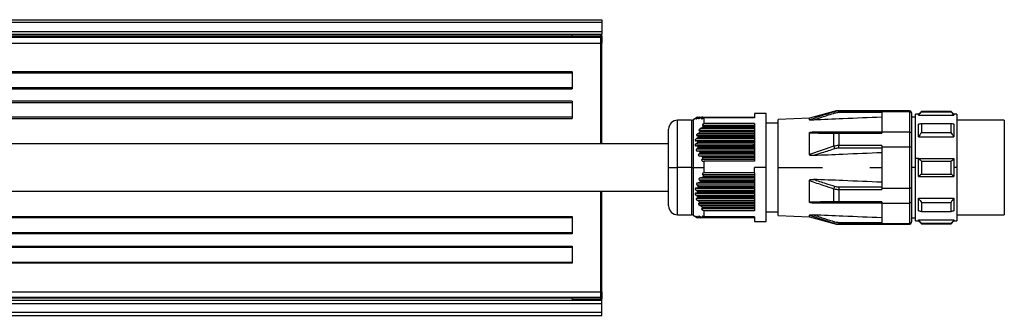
# Model space of a CAD drawing. Header units: millimetres. Extents: x -417 to 2302, y 446 to 879.
# Tile 17 of 31: x 747 to 913, y 446 to 496. Entities that reach past the tile are written whole.
import ezdxf

# ---------------------------------------------------------------- set-up
doc = ezdxf.new("R2010")
doc.units = ezdxf.units.MM

# ---------------------------------------------------------------- blocks, each defined once
blk = doc.blocks.new('Drawing View3')
at = {"color": 7, "linetype": 'Continuous', "lineweight": 25}
for p, q in [((-89, 29), (911, 29)), ((911, 28.5), (-89, 28.5)), ((911, 29), (911, 28.5)), ((911, 28.5), (911, 27)), ((-89, 27), (911, 27)), ((911, 27), (911, 26.5)), ((911, 26.5), (-89, 26.5)), ((910.8, 26), (-88.8, 26)), ((-88.8, 25), (910.8, 25)), ((-84, 26.45), (906, 26.45)), ((906, 26.1), (-84, 26.1)), ((906, 26.5), (906, 26.45)), ((906, 26.2), (906, 26.45)), ((910.8, 26.2), (906, 26.2)), ((906, 26), (906, 26.2)), ((910.8, 26.5), (910.8, 26.2)), ((910.8, 26.2), (910.8, 26)), ((911, 26.2), (910.8, 26.2)), ((910.8, 26), (910.8, 25)), ((910.8, 25), (911, 25)), ((910.8, 25), (910.8, 8)), ((911, 26.2), (911, 26.5)), ((911, 26.2), (911, 25.8)), ((911, 25.8), (911, 25)), ((911, 8), (911, 25)), ((906, 20.2), (-84, 20.2)), ((-84, 20), (906, 20)), ((906, 20.2), (906, 17.3)), ((906, 17.5), (-84, 17.5)), ((-84, 17.3), (906, 17.3)), ((906, 15.2), (473.5, 15.2)), ((473.5, 15), (906, 15)), ((906, 15.2), (906, 12.3)), ((950.2, 13.49), (946.1, 12.32)), ((950.2, 13.4), (950.2, 13.49)), ((963, 13.6), (951.02, 13.6)), ((951.02, 13.6), (951.02, 13.52)), ((951.02, 13.28), (951.02, 13.52)), ((958.3, 13.52), (951.02, 13.52)), ((958.3, 13.49), (958.3, 13.52)), ((958.3, 13.49), (963, 13.49)), ((958.3, 13.49), (958.3, 10.01)), ((963, 13.49), (963, 13.6)), ((963, 13.49), (963, 10.01)), ((965, 13.5), (964.5, 13)), ((970, 13.5), (965, 13.5)), ((965, 13.44), (970, 13.44)), ((970.5, 13), (970, 13.5)), ((970, 13.44), (970, 13.5)), ((906, 12.5), (473.5, 12.5)), ((473.5, 12.3), (906, 12.3)), ((926.17, 12), (923.8, 12)), ((923.8, 4), (923.8, 12)), ((926.17, 12), (926.17, 4)), ((927.16, 12.5), (926.42, 12.07)), ((926.42, 12.07), (926.42, 4)), ((926.96, 12.37), (926.99, 12.37)), ((927.1, 12.37), (927.22, 12.37)), ((927.17, 12.5), (927.23, 12.5)), ((927.26, 12.5), (927.5, 12.5)), ((927.44, 12.37), (927.65, 12.37)), ((927.56, 12.5), (927.96, 12.5)), ((927.97, 12.37), (928.25, 12.37)), ((928.04, 12.5), (936.8, 12.5)), ((928.3, 11.44), (928.3, 12.4)), ((936.8, 12.4), (928.3, 12.4)), ((938.8, 13.15), (936.8, 13.15)), ((936.8, 13.15), (936.8, 12.4)), ((938.8, 4), (938.8, 13.15)), ((946.1, 12.32), (940.8, 12.14)), ((940.8, 4), (940.8, 12.14)), ((946.1, 12.05), (946.1, 12.32)), ((958.3, 13.28), (951.02, 13.28)), ((963.3, 13.2), (963.3, 13.3)), ((963.3, 13.2), (963.3, 9.78)), ((964, 12.5), (963.3, 12.5)), ((964.5, 13), (964, 13)), ((964, 5.5), (964, 13)), ((964.5, 12.87), (970.5, 12.87)), ((971, 13), (970.5, 13)), ((971, 13), (971, 4)), ((979, 12), (971, 12)), ((979, 12), (979, -4)), ((922.3, 4), (922.3, 10.5)), ((936.8, 10.25), (927.53, 10.25)), ((927.59, 10.01), (936.8, 10.01)), ((936.8, 10.13), (927.64, 10.13)), ((927.75, 10.63), (936.8, 10.63)), ((928.08, 10.88), (936.8, 10.88)), ((936.8, 11.12), (928.1, 11.12)), ((936.8, 10.99), (928.16, 10.99)), ((936.8, 11.44), (928.3, 11.44)), ((936.8, 11.44), (936.8, 5.06)), ((940.8, 11.5), (938.8, 11.5)), ((951.02, 10.01), (951.02, 9.82)), ((951.02, 10.01), (958.3, 10.01)), ((958.3, 10.01), (958.3, 9.82)), ((958.3, 10.01), (963, 10.01)), ((963, 10.01), (963, 7.47)), ((965, 11.45), (970, 11.45)), ((936.8, 8.52), (926.97, 8.52)), ((927.02, 8.89), (936.8, 8.89)), ((936.8, 9.39), (927.15, 9.39)), ((936.8, 8.39), (927.17, 8.39)), ((927.28, 9.14), (936.8, 9.14)), ((927.29, 9.76), (936.8, 9.76)), ((936.8, 9.26), (927.31, 9.26)), ((946.1, 6.2), (946.1, 9.85)), ((950.2, 7.59), (950.2, 9.81)), ((951.02, 9.82), (958.3, 9.82)), ((951.02, 9.82), (951.02, 7.7)), ((963.3, 9.78), (963.3, 7.42)), ((964.5, 9.21), (970.5, 9.21)), ((965, 9.9), (970, 9.9)), ((926.96, 8.03), (936.8, 8.03)), ((936.8, 7.65), (926.99, 7.65)), ((927.1, 7.16), (936.8, 7.16)), ((927.17, 8.28), (936.8, 8.28)), ((936.8, 6.79), (927.22, 6.79)), ((936.8, 7.53), (927.24, 7.53)), ((927.26, 7.41), (936.8, 7.41)), ((936.8, 6.66), (927.51, 6.66)), ((936.8, 7.89), (936.66, 7.89)), ((936.66, 7.7), (936.66, 7.89)), ((936.66, 7.7), (936.8, 7.7)), ((950.2, 7.59), (946.1, 6.2)), ((958.3, 7.7), (951.02, 7.7)), ((951.02, 7.26), (951.02, 7.7)), ((958.3, 7.26), (951.02, 7.26)), ((958.3, 7.7), (958.3, 7.47)), ((958.3, 7.47), (958.3, 0.53)), ((958.3, 7.47), (963, 7.47)), ((963, 7.47), (963, 0.53)), ((963.3, 7.42), (963.3, 0.58)), ((927.44, 6.3), (936.8, 6.3)), ((927.56, 6.55), (936.8, 6.55)), ((936.8, 5.92), (927.65, 5.92)), ((936.8, 5.8), (927.97, 5.8)), ((927.97, 5.43), (936.8, 5.43)), ((928.04, 5.68), (936.8, 5.68)), ((928.26, 5.06), (928.3, 5.06)), ((928.3, 4), (928.3, 5.06)), ((936.8, 5.06), (928.3, 5.06)), ((964, -5), (964, 5.5)), ((964.5, 5.5), (964, 5.5)), ((964.5, 5.5), (970.5, 5.5)), ((965, 5.1), (970, 5.1)), ((922.3, -2.5), (922.3, 4)), ((922.3, 4), (923.8, 4)), ((926.17, 4), (923.8, 4)), ((923.8, -4), (923.8, 4)), ((926.17, 4), (926.42, 4)), ((926.17, 4), (926.17, -4)), ((926.42, 4), (928.3, 4)), ((926.42, 4), (926.42, -4.07)), ((928.3, 3.11), (928.3, 4)), ((938.8, 4), (936.8, 4)), ((936.8, 3.11), (936.8, 4)), ((938.8, -5.15), (938.8, 4)), ((940.8, -4.14), (940.8, 4)), ((940.8, 4), (948.3, 4)), ((956.3, 4), (958.3, 4)), ((964, 4), (963.3, 4)), ((971, 4), (970.5, 4)), ((971, 4), (971, -5)), ((936.8, 1.88), (927.53, 1.88)), ((927.75, 2.25), (936.8, 2.25)), ((928.08, 2.38), (936.8, 2.38)), ((936.8, 2.74), (928.1, 2.74)), ((936.8, 2.49), (928.16, 2.49)), ((936.8, 3.11), (928.3, 3.11)), ((936.8, 3.11), (936.8, -3.34)), ((946.1, -1.85), (946.1, 1.8)), ((964.5, 2.5), (970.5, 2.5)), ((965, 2.9), (970, 2.9)), ((936.8, 0.14), (926.97, 0.14)), ((927.02, 0.52), (936.8, 0.52)), ((936.8, 1.01), (927.15, 1.01)), ((927.28, 0.64), (936.8, 0.64)), ((927.29, 1.39), (936.8, 1.39)), ((936.8, 0.76), (927.31, 0.76)), ((927.59, 1.51), (936.8, 1.51)), ((936.8, 1.63), (927.64, 1.63)), ((950.2, -1.81), (950.2, 0.41)), ((951.02, 0.74), (951.02, 0.3)), ((951.02, 0.74), (958.3, 0.74)), ((951.02, 0.3), (958.3, 0.3)), ((951.02, 0.3), (951.02, -1.82)), ((958.3, 0.53), (963, 0.53)), ((958.3, 0.53), (958.3, 0.3)), ((963, 0.53), (963, -2.01)), ((963.3, 0.58), (963.3, -1.78)), ((910.8, 0), (910.8, -17)), ((911, -17), (911, 0)), ((926.96, -0.35), (936.8, -0.35)), ((936.8, -0.72), (926.99, -0.72)), ((927.1, -1.21), (936.8, -1.21)), ((936.8, -0.11), (927.17, -0.11)), ((927.17, -0.22), (936.8, -0.22)), ((936.8, -1.59), (927.22, -1.59)), ((936.8, -0.97), (927.24, -0.97)), ((927.26, -1.09), (936.8, -1.09)), ((964.5, -1.21), (970.5, -1.21)), ((927.44, -2.08), (936.8, -2.08)), ((936.8, -1.84), (927.51, -1.84)), ((927.56, -1.95), (936.8, -1.95)), ((936.8, -2.45), (927.65, -2.45)), ((936.8, -2.7), (927.97, -2.7)), ((927.97, -2.94), (936.8, -2.94)), ((928.04, -2.82), (936.8, -2.82)), ((958.3, -1.82), (951.02, -1.82)), ((951.02, -2.01), (951.02, -1.82)), ((958.3, -2.01), (951.02, -2.01)), ((958.3, -1.82), (958.3, -2.01)), ((958.3, -2.01), (963, -2.01)), ((958.3, -2.01), (958.3, -5.49)), ((963, -2.01), (963, -5.49)), ((963.3, -1.78), (963.3, -5.2)), ((965, -1.9), (970, -1.9)), ((473.5, -4.3), (906, -4.3)), ((906, -4.5), (473.5, -4.5)), ((906, -4.3), (906, -7.2)), ((923.8, -4), (926.17, -4)), ((926.42, -4.07), (927.16, -4.5)), ((927.02, -4.38), (926.97, -4.38)), ((927.29, -4.38), (927.15, -4.38)), ((927.17, -4.5), (927.16, -4.5)), ((927.27, -4.5), (927.17, -4.5)), ((927.58, -4.5), (927.31, -4.5)), ((927.75, -4.38), (927.53, -4.38)), ((928.08, -4.5), (927.64, -4.5)), ((936.8, -4.38), (928.1, -4.38)), ((936.8, -4.5), (928.16, -4.5)), ((928.3, -4.33), (928.3, -3.34)), ((936.8, -3.34), (928.3, -3.34)), ((936.8, -4.33), (928.3, -4.33)), ((936.8, -4.33), (936.8, -5.15)), ((938.8, -3.5), (940.8, -3.5)), ((940.8, -4.14), (946.1, -4.32)), ((946.1, -4.32), (946.1, -4.05)), ((946.1, -4.05), (950.2, -5.4)), ((946.1, -4.32), (950.2, -5.49)), ((963.3, -4.5), (964, -4.5)), ((964.5, -4.87), (970.5, -4.87)), ((965, -3.45), (970, -3.45)), ((971, -4), (979, -4)), ((936.8, -5.15), (938.8, -5.15)), ((950.2, -5.49), (950.2, -5.4)), ((951.02, -5.28), (958.3, -5.28)), ((951.02, -5.28), (951.02, -5.52)), ((951.02, -5.52), (958.3, -5.52)), ((951.02, -5.52), (951.02, -5.6)), ((951.02, -5.6), (963, -5.6)), ((958.3, -5.49), (963, -5.49)), ((958.3, -5.52), (958.3, -5.49)), ((963, -5.6), (963, -5.49)), ((963.3, -5.3), (963.3, -5.2)), ((964, -5), (964.5, -5)), ((964.5, -5), (965, -5.5)), ((965, -5.44), (970, -5.44)), ((965, -5.44), (965, -5.5)), ((965, -5.5), (970, -5.5)), ((970, -5.5), (970.5, -5)), ((970.5, -5), (971, -5)), ((473.5, -7), (906, -7)), ((906, -7.2), (473.5, -7.2)), ((-84, -9.3), (906, -9.3)), ((906, -9.5), (-84, -9.5)), ((906, -9.3), (906, -12.2)), ((-84, -12), (906, -12)), ((906, -12.2), (-84, -12.2)), ((-88.8, -17), (910.8, -17)), ((910.8, -18), (-88.8, -18)), ((906, -18.1), (-84, -18.1)), ((906, -18.2), (906, -18)), ((906, -18.2), (910.8, -18.2)), ((906, -18.2), (906, -18.45)), ((910.8, -17), (910.8, -18)), ((911, -17), (910.8, -17)), ((910.8, -18), (910.8, -18.2)), ((910.8, -18.2), (911, -18.2)), ((910.8, -18.2), (910.8, -18.5)), ((911, -17), (911, -17.8)), ((911, -17.8), (911, -18.2)), ((911, -18.5), (911, -18.2)), ((911, -18.5), (-89, -18.5)), ((-89, -19), (911, -19)), ((-84, -18.45), (906, -18.45)), ((906, -18.45), (906, -18.5)), ((911, -19), (911, -18.5)), ((911, -20.5), (911, -19)), ((911, -20.5), (-89, -20.5)), ((-89, -21), (911, -21)), ((911, -21), (911, -20.5))]:
    blk.add_line(p, q, dxfattribs=at)
at = {"color": 7, "linetype": 'Continuous', "lineweight": 25, "flags": 128}
for points in [[(965, 13.5), (965, 13.5), (965, 13.48), (965, 13.46), (965, 13.44)], [(964.5, 12.87), (964.5, 12.93), (964.5, 12.97), (964.5, 12.99), (964.5, 13)], [(970.5, 13), (970.5, 12.99), (970.5, 12.97), (970.5, 12.93), (970.5, 12.87)], [(950.34, 10.01), (950.32, 10.01), (950.3, 10), (950.28, 9.98), (950.26, 9.96), (950.24, 9.93), (950.23, 9.9), (950.21, 9.85), (950.2, 9.81)], [(964.5, 9.21), (964.5, 9.52), (964.5, 9.81), (964.5, 10.09), (964.5, 10.36), (964.5, 10.62), (964.5, 10.87), (964.5, 11.11), (964.5, 11.34)], [(965, 11.45), (965, 11.28), (965, 11.1), (965, 10.91), (965, 10.72), (965, 10.52), (965, 10.32), (965, 10.11), (965, 9.9)], [(970, 9.9), (970, 10.11), (970, 10.32), (970, 10.52), (970, 10.72), (970, 10.91), (970, 11.1), (970, 11.28), (970, 11.45)], [(970.5, 11.34), (970.5, 11.11), (970.5, 10.87), (970.5, 10.62), (970.5, 10.36), (970.5, 10.09), (970.5, 9.81), (970.5, 9.52), (970.5, 9.21)], [(964.5, 2.5), (964.5, 2.87), (964.5, 3.25), (964.5, 3.62), (964.5, 4), (964.5, 4.38), (964.5, 4.75), (964.5, 5.13), (964.5, 5.5)], [(965, 5.1), (965, 4.83), (965, 4.55), (965, 4.28), (965, 4), (965, 3.72), (965, 3.45), (965, 3.17), (965, 2.9)], [(970, 2.9), (970, 3.17), (970, 3.45), (970, 3.72), (970, 4), (970, 4.28), (970, 4.55), (970, 4.83), (970, 5.1)], [(970.5, 5.5), (970.5, 5.31), (970.5, 5.13), (970.5, 4.94), (970.5, 4.75), (970.5, 4.56), (970.5, 4.38), (970.5, 4.19), (970.5, 4)], [(970.5, 4), (970.5, 3.81), (970.5, 3.62), (970.5, 3.44), (970.5, 3.25), (970.5, 3.06), (970.5, 2.87), (970.5, 2.69), (970.5, 2.5)], [(964.5, -3.34), (964.5, -3.11), (964.5, -2.87), (964.5, -2.62), (964.5, -2.36), (964.5, -2.09), (964.5, -1.81), (964.5, -1.52), (964.5, -1.21)], [(970.5, -1.21), (970.5, -1.52), (970.5, -1.81), (970.5, -2.09), (970.5, -2.36), (970.5, -2.62), (970.5, -2.87), (970.5, -3.11), (970.5, -3.34)], [(950.34, -2.01), (950.32, -2.01), (950.3, -2), (950.28, -1.98), (950.26, -1.96), (950.24, -1.93), (950.23, -1.9), (950.21, -1.85), (950.2, -1.81)], [(965, -1.9), (965, -2.11), (965, -2.32), (965, -2.52), (965, -2.72), (965, -2.91), (965, -3.1), (965, -3.28), (965, -3.45)], [(970, -3.45), (970, -3.28), (970, -3.1), (970, -2.91), (970, -2.72), (970, -2.52), (970, -2.32), (970, -2.11), (970, -1.9)], [(964.5, -5), (964.5, -4.99), (964.5, -4.97), (964.5, -4.93), (964.5, -4.87)], [(970.5, -4.87), (970.5, -4.93), (970.5, -4.97), (970.5, -4.99), (970.5, -5)], [(970, -5.5), (970, -5.5), (970, -5.48), (970, -5.46), (970, -5.44)]]:
    blk.add_lwpolyline(points, dxfattribs=at)
at = {"color": 7, "linetype": 'Continuous', "lineweight": 25}
for centre, radius, start, end in [((910.8, 25.8), 0.2, 0, 90), ((951.02, 10.6), 3, 90, 105.8192), ((949.84, 13.03), 0.515, 16.1488, 45.8932), ((963, 13.3), 0.3, 0, 90), ((923.8, 10.5), 1.5, 90, 180), ((926.17, 12.5), 0.5, 270, 299.8989), ((952.91, 8.21), 2.78, 192.8319, 202.1858), ((952.91, -0.21), 2.78, 157.8142, 167.1681), ((923.8, -2.5), 1.5, 180, 270), ((926.17, -4.5), 0.5, 60.1011, 90), ((949.84, -5.03), 0.515, 314.1068, 343.8512), ((951.02, -2.6), 3, 254.1808, 270), ((963, -5.3), 0.3, 270, 360), ((910.8, -17.8), 0.2, 270, 0)]:
    blk.add_arc(centre, radius, start, end, dxfattribs=at)
for points, knots in [([(950.2, 13.4), (949.34, 13.13), (947.96, 12.69), (946.61, 12.23), (946.1, 12.05)], [0, 0, 0, 0, 0.624924, 1, 1, 1, 1]), ([(951.02, 13.52), (950.86, 13.52), (950.58, 13.5), (950.32, 13.43), (950.2, 13.4)], [0, 0, 0, 0, 0.564116, 1, 1, 1, 1]), ([(963, 13.49), (963.04, 13.48), (963.1, 13.48), (963.17, 13.44), (963.23, 13.39), (963.26, 13.34), (963.28, 13.3), (963.28, 13.29), (963.3, 13.26), (963.3, 13.23), (963.3, 13.2)], [0, 0, 0, 0, 0.245699, 0.374794, 0.507834, 0.752968, 0.755309, 0.77284, 0.820727, 1, 1, 1, 1]), ([(965, 13.44), (964.9, 13.33), (964.74, 13.14), (964.57, 12.96), (964.5, 12.87)], [0, 0, 0, 0, 0.56938, 1, 1, 1, 1]), ([(970.5, 12.87), (970.41, 12.98), (970.24, 13.17), (970.08, 13.35), (970, 13.44)], [0, 0, 0, 0, 0.550382, 1, 1, 1, 1]), ([(926.96, 12.37), (926.92, 12.36), (926.87, 12.32), (926.81, 12.29), (926.77, 12.27), (926.76, 12.26), (926.75, 12.25), (926.75, 12.25), (926.76, 12.25), (926.79, 12.27), (926.86, 12.3), (926.94, 12.34), (926.99, 12.37)], [0, 0, 0, 0, 0.1626181, 0.2899398, 0.3550944, 0.4074807, 0.459515, 0.5110456, 0.5546209, 0.6033283, 0.7207983, 1, 1, 1, 1]), ([(927.1, 12.37), (927.07, 12.36), (927.02, 12.33), (926.97, 12.29), (926.95, 12.27), (926.93, 12.26), (926.93, 12.25), (926.94, 12.25), (926.96, 12.25), (926.99, 12.26), (927.07, 12.3), (927.16, 12.34), (927.22, 12.37)], [0, 0, 0, 0, 0.14378, 0.257374, 0.312767, 0.363086, 0.41077, 0.458663, 0.511564, 0.567308, 0.692908, 1, 1, 1, 1]), ([(927.17, 12.5), (927.17, 12.5), (927.16, 12.5), (927.14, 12.48), (927.07, 12.44), (927, 12.4), (926.96, 12.37)], [0, 0, 0, 0, 0.146904, 0.308017, 0.489413, 1, 1, 1, 1]), ([(927.24, 12.5), (927.24, 12.5), (927.23, 12.5), (927.21, 12.49), (927.13, 12.45), (927.05, 12.41), (926.99, 12.37)], [0, 0, 0, 0, 0.095207, 0.195971, 0.430437, 1, 1, 1, 1]), ([(927.26, 12.5), (927.27, 12.5), (927.27, 12.5), (927.26, 12.49), (927.25, 12.48), (927.22, 12.46), (927.17, 12.42), (927.12, 12.39), (927.1, 12.37)], [0, 0, 0, 0, 0.101041, 0.203349, 0.311717, 0.430206, 0.68207, 1, 1, 1, 1]), ([(927.51, 12.5), (927.5, 12.5), (927.46, 12.49), (927.36, 12.45), (927.28, 12.4), (927.22, 12.37)], [0, 0, 0, 0, 0.226258, 0.493855, 1, 1, 1, 1]), ([(927.24, 12.5), (927.24, 12.5), (927.25, 12.5), (927.26, 12.5), (927.26, 12.5)], [0, 0, 0, 0, 0.558428, 1, 1, 1, 1]), ([(927.44, 12.37), (927.41, 12.36), (927.37, 12.32), (927.33, 12.29), (927.31, 12.27), (927.31, 12.26), (927.32, 12.25), (927.34, 12.25), (927.38, 12.26), (927.49, 12.3), (927.58, 12.34), (927.65, 12.37)], [0, 0, 0, 0, 0.139235, 0.245422, 0.294926, 0.342114, 0.389691, 0.440297, 0.547276, 0.682165, 1, 1, 1, 1]), ([(927.56, 12.5), (927.57, 12.5), (927.58, 12.5), (927.57, 12.48), (927.54, 12.45), (927.5, 12.42), (927.46, 12.39), (927.44, 12.37)], [0, 0, 0, 0, 0.166445, 0.328319, 0.502383, 0.735191, 1, 1, 1, 1]), ([(927.51, 12.5), (927.52, 12.5), (927.54, 12.5), (927.55, 12.5), (927.56, 12.5)], [0, 0, 0, 0, 0.558026, 1, 1, 1, 1]), ([(927.97, 12.5), (927.95, 12.5), (927.91, 12.49), (927.8, 12.45), (927.71, 12.4), (927.65, 12.37)], [0, 0, 0, 0, 0.230381, 0.498978, 1, 1, 1, 1]), ([(927.97, 12.37), (927.95, 12.36), (927.91, 12.33), (927.88, 12.3), (927.87, 12.28), (927.87, 12.26), (927.88, 12.25), (927.9, 12.25), (927.93, 12.25), (927.99, 12.26), (928.11, 12.31), (928.22, 12.36), (928.3, 12.4)], [0, 0, 0, 0, 0.124077, 0.173723, 0.222391, 0.265216, 0.309536, 0.357783, 0.411862, 0.522916, 0.665522, 1, 1, 1, 1]), ([(927.97, 12.5), (927.98, 12.5), (928.01, 12.5), (928.03, 12.5), (928.04, 12.5)], [0, 0, 0, 0, 0.557513, 1, 1, 1, 1]), ([(927.97, 12.37), (927.99, 12.39), (928.03, 12.42), (928.06, 12.46), (928.07, 12.48), (928.07, 12.49), (928.06, 12.5), (928.05, 12.5), (928.04, 12.5)], [0, 0, 0, 0, 0.291619, 0.533428, 0.64911, 0.760416, 0.875022, 1, 1, 1, 1]), ([(946.77, 12.02), (946.61, 12.01), (946.4, 12.01), (946.19, 12.02), (946.13, 12.03), (946.11, 12.04), (946.1, 12.04), (946.1, 12.05), (946.1, 12.05)], [0, 0, 0, 0, 0.61061, 0.822413, 0.871279, 0.915489, 0.957462, 1, 1, 1, 1]), ([(950.34, 13.17), (949.6, 12.94), (948.4, 12.57), (947.22, 12.17), (946.77, 12.02)], [0, 0, 0, 0, 0.617172, 1, 1, 1, 1]), ([(958.3, 12.51), (956.12, 12.42), (952.27, 12.26), (948.43, 12.09), (946.77, 12.02)], [0, 0, 0, 0, 0.568192, 1, 1, 1, 1]), ([(951.02, 13.28), (950.89, 13.27), (950.65, 13.26), (950.43, 13.2), (950.34, 13.17)], [0, 0, 0, 0, 0.56346, 1, 1, 1, 1]), ([(927.59, 10.01), (927.57, 9.99), (927.54, 9.93), (927.43, 9.84), (927.35, 9.79), (927.29, 9.76)], [0, 0, 0, 0, 0.2270553, 0.4948543, 1, 1, 1, 1]), ([(927.75, 10.63), (927.69, 10.59), (927.59, 10.54), (927.49, 10.45), (927.44, 10.39), (927.42, 10.35), (927.41, 10.33), (927.41, 10.3), (927.43, 10.28), (927.47, 10.26), (927.51, 10.25), (927.53, 10.25)], [0, 0, 0, 0, 0.320598, 0.451502, 0.569608, 0.621553, 0.670236, 0.71852, 0.769336, 0.871321, 1, 1, 1, 1]), ([(927.64, 10.13), (927.65, 10.14), (927.65, 10.15), (927.66, 10.18), (927.65, 10.2), (927.64, 10.23), (927.6, 10.25), (927.55, 10.25), (927.53, 10.25)], [0, 0, 0, 0, 0.115465, 0.224046, 0.333104, 0.449912, 0.699437, 1, 1, 1, 1]), ([(927.64, 10.13), (927.63, 10.1), (927.61, 10.07), (927.59, 10.03), (927.59, 10.01)], [0, 0, 0, 0, 0.562317, 1, 1, 1, 1]), ([(928.08, 10.88), (928.06, 10.85), (928.02, 10.8), (927.91, 10.71), (927.81, 10.66), (927.75, 10.63)], [0, 0, 0, 0, 0.2312123, 0.500004, 1, 1, 1, 1]), ([(928.3, 11.44), (928.24, 11.41), (928.16, 11.36), (928.07, 11.28), (928.03, 11.23), (928.01, 11.2), (928.01, 11.18), (928.01, 11.16), (928.02, 11.14), (928.04, 11.12), (928.08, 11.12), (928.1, 11.12)], [0, 0, 0, 0, 0.317831, 0.45481, 0.570714, 0.626552, 0.67536, 0.723812, 0.777336, 0.876184, 1, 1, 1, 1]), ([(928.16, 10.99), (928.15, 10.97), (928.12, 10.93), (928.09, 10.89), (928.08, 10.88)], [0, 0, 0, 0, 0.562421, 1, 1, 1, 1]), ([(928.16, 10.99), (928.17, 11), (928.18, 11.02), (928.19, 11.05), (928.19, 11.07), (928.19, 11.09), (928.17, 11.1), (928.15, 11.11), (928.12, 11.12), (928.1, 11.12)], [0, 0, 0, 0, 0.126984, 0.242895, 0.354614, 0.469775, 0.586297, 0.710881, 1, 1, 1, 1]), ([(946.1, 9.85), (946.1, 9.86), (946.1, 9.88), (946.11, 9.9), (946.13, 9.92), (946.19, 9.96), (946.41, 10.01), (946.62, 10.01), (946.77, 10.01)], [0, 0, 0, 0, 0.043302, 0.086094, 0.131335, 0.181549, 0.399158, 1, 1, 1, 1]), ([(946.77, 10.01), (947.38, 10.01), (948.56, 10.01), (949.75, 10.01), (950.34, 10.01)], [0, 0, 0, 0, 0.513938, 1, 1, 1, 1]), ([(950.34, 10.01), (950.46, 10.01), (950.68, 10.01), (950.91, 10.01), (951.02, 10.01)], [0, 0, 0, 0, 0.555879, 1, 1, 1, 1]), ([(963, 10.01), (963.04, 10.01), (963.13, 10), (963.23, 9.94), (963.29, 9.86), (963.3, 9.81), (963.3, 9.78)], [0, 0, 0, 0, 0.27985, 0.559464, 0.779885, 1, 1, 1, 1]), ([(964.5, 11.34), (964.59, 11.36), (964.76, 11.39), (964.92, 11.43), (965, 11.45)], [0, 0, 0, 0, 0.5503816, 1, 1, 1, 1]), ([(970, 11.45), (970.1, 11.43), (970.26, 11.39), (970.43, 11.35), (970.5, 11.34)], [0, 0, 0, 0, 0.569381, 1, 1, 1, 1]), ([(927.02, 8.89), (926.96, 8.86), (926.87, 8.8), (926.8, 8.71), (926.78, 8.67), (926.77, 8.64), (926.77, 8.61), (926.78, 8.58), (926.82, 8.55), (926.88, 8.52), (926.94, 8.52), (926.97, 8.52)], [0, 0, 0, 0, 0.307042, 0.430657, 0.485921, 0.537942, 0.577773, 0.620304, 0.719364, 0.84446, 1, 1, 1, 1]), ([(927.17, 8.39), (927.17, 8.41), (927.17, 8.44), (927.14, 8.47), (927.08, 8.51), (927.02, 8.52), (926.97, 8.52)], [0, 0, 0, 0, 0.147683, 0.308373, 0.489419, 1, 1, 1, 1]), ([(927.29, 9.76), (927.23, 9.72), (927.14, 9.67), (927.04, 9.58), (927.01, 9.53), (926.99, 9.49), (926.99, 9.46), (927, 9.44), (927.03, 9.41), (927.07, 9.39), (927.12, 9.39), (927.15, 9.39)], [0, 0, 0, 0, 0.309571, 0.436579, 0.545813, 0.593785, 0.640981, 0.690214, 0.743978, 0.856754, 1, 1, 1, 1]), ([(927.28, 9.14), (927.28, 9.13), (927.27, 9.11), (927.24, 9.07), (927.17, 8.98), (927.08, 8.93), (927.02, 8.89)], [0, 0, 0, 0, 0.091717, 0.192524, 0.430858, 1, 1, 1, 1]), ([(927.31, 9.26), (927.31, 9.27), (927.31, 9.29), (927.31, 9.31), (927.3, 9.34), (927.27, 9.36), (927.22, 9.38), (927.18, 9.38), (927.15, 9.39)], [0, 0, 0, 0, 0.104249, 0.206454, 0.313421, 0.431139, 0.690593, 1, 1, 1, 1]), ([(927.17, 8.39), (927.17, 8.37), (927.17, 8.33), (927.17, 8.3), (927.17, 8.28)], [0, 0, 0, 0, 0.560266, 1, 1, 1, 1]), ([(927.31, 9.26), (927.3, 9.24), (927.29, 9.2), (927.28, 9.16), (927.28, 9.14)], [0, 0, 0, 0, 0.561072, 1, 1, 1, 1]), ([(946.1, 9.85), (946.78, 9.84), (948.14, 9.83), (949.52, 9.82), (950.2, 9.81)], [0, 0, 0, 0, 0.50307, 1, 1, 1, 1]), ([(950.2, 9.81), (950.35, 9.81), (950.61, 9.82), (950.89, 9.82), (951.02, 9.82)], [0, 0, 0, 0, 0.555274, 1, 1, 1, 1]), ([(965, 9.9), (964.9, 9.77), (964.74, 9.54), (964.57, 9.31), (964.5, 9.21)], [0, 0, 0, 0, 0.56938, 1, 1, 1, 1]), ([(970.5, 9.21), (970.41, 9.34), (970.24, 9.57), (970.08, 9.79), (970, 9.9)], [0, 0, 0, 0, 0.550382, 1, 1, 1, 1]), ([(922.3, 8), (919.45, 8), (913.7, 8), (905.31, 8), (897.4, 8), (890.29, 8), (884, 8), (878.52, 8), (873.73, 8), (866.24, 8), (855.65, 8), (829.73, 8), (778.43, 8), (712.78, 8), (644.84, 8), (602.61, 8), (575.21, 8), (562.86, 8), (551, 8), (541.81, 8), (534.74, 8), (529.16, 8), (522.5, 8), (514.78, 8), (505.97, 8), (496.1, 8), (485.16, 8), (477.51, 8), (473.5, 8)], [0, 0, 0, 0, 0.0190144, 0.0384514, 0.0560825, 0.0719068, 0.0859236, 0.0981324, 0.1085327, 0.1179618, 0.1481923, 0.1793031, 0.2912193, 0.4910709, 0.6182495, 0.7454276, 0.7734068, 0.8013572, 0.8280142, 0.852699, 0.8627804, 0.875214, 0.890039, 0.9072547, 0.92686, 0.9488536, 0.9732341, 1, 1, 1, 1]), ([(926.96, 8.03), (926.92, 8.01), (926.87, 7.97), (926.81, 7.91), (926.77, 7.87), (926.76, 7.83), (926.75, 7.8), (926.75, 7.77), (926.76, 7.74), (926.79, 7.71), (926.86, 7.66), (926.94, 7.66), (926.99, 7.65)], [0, 0, 0, 0, 0.162618, 0.28994, 0.355094, 0.407481, 0.459515, 0.511046, 0.554621, 0.603328, 0.720798, 1, 1, 1, 1]), ([(927.1, 7.16), (927.07, 7.14), (927.02, 7.11), (926.97, 7.05), (926.95, 7.01), (926.93, 6.97), (926.93, 6.94), (926.94, 6.91), (926.96, 6.88), (926.99, 6.85), (927.07, 6.8), (927.16, 6.79), (927.22, 6.79)], [0, 0, 0, 0, 0.14378, 0.257374, 0.312767, 0.363086, 0.41077, 0.458663, 0.511564, 0.567308, 0.692908, 1, 1, 1, 1]), ([(927.17, 8.28), (927.17, 8.26), (927.16, 8.23), (927.14, 8.18), (927.07, 8.1), (927, 8.06), (926.96, 8.03)], [0, 0, 0, 0, 0.146904, 0.308017, 0.489413, 1, 1, 1, 1]), ([(927.24, 7.53), (927.24, 7.54), (927.23, 7.56), (927.21, 7.59), (927.13, 7.64), (927.05, 7.65), (926.99, 7.65)], [0, 0, 0, 0, 0.095207, 0.195971, 0.430437, 1, 1, 1, 1]), ([(927.26, 7.41), (927.27, 7.4), (927.27, 7.38), (927.26, 7.35), (927.25, 7.32), (927.22, 7.27), (927.17, 7.22), (927.12, 7.18), (927.1, 7.16)], [0, 0, 0, 0, 0.101041, 0.203349, 0.311717, 0.430206, 0.68207, 1, 1, 1, 1]), ([(927.51, 6.66), (927.5, 6.68), (927.46, 6.73), (927.36, 6.78), (927.28, 6.78), (927.22, 6.79)], [0, 0, 0, 0, 0.226258, 0.493855, 1, 1, 1, 1]), ([(927.24, 7.53), (927.24, 7.51), (927.25, 7.47), (927.26, 7.43), (927.26, 7.41)], [0, 0, 0, 0, 0.558428, 1, 1, 1, 1]), ([(927.51, 6.66), (927.52, 6.64), (927.54, 6.6), (927.55, 6.56), (927.56, 6.55)], [0, 0, 0, 0, 0.558026, 1, 1, 1, 1]), ([(950.34, 7.16), (949.62, 6.93), (948.43, 6.56), (947.24, 6.16), (946.77, 6.01)], [0, 0, 0, 0, 0.59849, 1, 1, 1, 1]), ([(951.02, 7.7), (950.86, 7.7), (950.58, 7.69), (950.32, 7.62), (950.2, 7.59)], [0, 0, 0, 0, 0.564116, 1, 1, 1, 1]), ([(951.02, 7.26), (950.89, 7.26), (950.65, 7.25), (950.43, 7.18), (950.34, 7.16)], [0, 0, 0, 0, 0.56346, 1, 1, 1, 1]), ([(963.3, 7.42), (963.3, 7.42), (963.3, 7.43), (963.27, 7.44), (963.23, 7.45), (963.17, 7.46), (963.1, 7.47), (963.04, 7.47), (963, 7.47)], [0, 0, 0, 0, 0.1391969, 0.2677261, 0.4919907, 0.6245149, 0.7534689, 1, 1, 1, 1]), ([(927.44, 6.3), (927.41, 6.28), (927.37, 6.24), (927.33, 6.18), (927.31, 6.13), (927.31, 6.1), (927.32, 6.07), (927.34, 6.03), (927.38, 5.98), (927.49, 5.93), (927.58, 5.93), (927.65, 5.92)], [0, 0, 0, 0, 0.139235, 0.245422, 0.294926, 0.342114, 0.389691, 0.440297, 0.547276, 0.682165, 1, 1, 1, 1]), ([(927.56, 6.55), (927.57, 6.53), (927.58, 6.5), (927.57, 6.45), (927.54, 6.4), (927.5, 6.34), (927.46, 6.31), (927.44, 6.3)], [0, 0, 0, 0, 0.166445, 0.328319, 0.502383, 0.735191, 1, 1, 1, 1]), ([(927.97, 5.8), (927.95, 5.82), (927.91, 5.86), (927.8, 5.91), (927.71, 5.92), (927.65, 5.92)], [0, 0, 0, 0, 0.2303815, 0.4989779, 1, 1, 1, 1]), ([(927.97, 5.43), (927.95, 5.41), (927.91, 5.38), (927.88, 5.33), (927.87, 5.29), (927.87, 5.26), (927.88, 5.22), (927.9, 5.19), (927.93, 5.15), (927.99, 5.11), (928.08, 5.07), (928.16, 5.07), (928.2, 5.07)], [0, 0, 0, 0, 0.144648, 0.202525, 0.259263, 0.309188, 0.360855, 0.417101, 0.480146, 0.609613, 0.775862, 1, 1, 1, 1]), ([(927.97, 5.8), (927.98, 5.77), (928.01, 5.74), (928.03, 5.7), (928.04, 5.68)], [0, 0, 0, 0, 0.557513, 1, 1, 1, 1]), ([(927.97, 5.43), (927.99, 5.45), (928.03, 5.48), (928.06, 5.54), (928.07, 5.59), (928.07, 5.62), (928.06, 5.65), (928.05, 5.67), (928.04, 5.68)], [0, 0, 0, 0, 0.291619, 0.533428, 0.64911, 0.760416, 0.875022, 1, 1, 1, 1]), ([(946.77, 6.01), (946.61, 6), (946.41, 6), (946.19, 6.06), (946.13, 6.11), (946.11, 6.14), (946.1, 6.17), (946.1, 6.19), (946.1, 6.2)], [0, 0, 0, 0, 0.606982, 0.821791, 0.87089, 0.915271, 0.957367, 1, 1, 1, 1]), ([(958.3, 6.5), (956.12, 6.4), (952.27, 6.24), (948.43, 6.08), (946.77, 6.01)], [0, 0, 0, 0, 0.5681921, 1, 1, 1, 1]), ([(964.5, 5.5), (964.59, 5.43), (964.76, 5.29), (964.92, 5.16), (965, 5.1)], [0, 0, 0, 0, 0.5503816, 1, 1, 1, 1]), ([(970, 5.1), (970.1, 5.17), (970.26, 5.31), (970.43, 5.44), (970.5, 5.5)], [0, 0, 0, 0, 0.569381, 1, 1, 1, 1]), ([(927.75, 2.25), (927.69, 2.25), (927.59, 2.24), (927.49, 2.19), (927.44, 2.14), (927.42, 2.1), (927.41, 2.07), (927.41, 2.03), (927.43, 1.99), (927.47, 1.93), (927.51, 1.9), (927.53, 1.88)], [0, 0, 0, 0, 0.320598, 0.451502, 0.569608, 0.621553, 0.670236, 0.71852, 0.769336, 0.871321, 1, 1, 1, 1]), ([(927.64, 1.63), (927.65, 1.64), (927.65, 1.66), (927.66, 1.69), (927.65, 1.72), (927.64, 1.77), (927.6, 1.83), (927.55, 1.86), (927.53, 1.88)], [0, 0, 0, 0, 0.115465, 0.224046, 0.333104, 0.449912, 0.699437, 1, 1, 1, 1]), ([(928.08, 2.38), (928.06, 2.36), (928.02, 2.31), (927.91, 2.26), (927.81, 2.26), (927.75, 2.25)], [0, 0, 0, 0, 0.231212, 0.500004, 1, 1, 1, 1]), ([(928.3, 3.11), (928.24, 3.1), (928.16, 3.08), (928.07, 3.03), (928.03, 2.98), (928.01, 2.94), (928.01, 2.91), (928.01, 2.88), (928.02, 2.84), (928.04, 2.79), (928.08, 2.76), (928.1, 2.74)], [0, 0, 0, 0, 0.3178307, 0.4548105, 0.5707135, 0.6265525, 0.67536, 0.7238115, 0.7773356, 0.8761841, 1, 1, 1, 1]), ([(928.16, 2.49), (928.15, 2.47), (928.12, 2.43), (928.09, 2.39), (928.08, 2.38)], [0, 0, 0, 0, 0.562421, 1, 1, 1, 1]), ([(928.16, 2.49), (928.17, 2.5), (928.18, 2.52), (928.19, 2.55), (928.19, 2.59), (928.19, 2.62), (928.17, 2.65), (928.15, 2.7), (928.12, 2.72), (928.1, 2.74)], [0, 0, 0, 0, 0.126984, 0.242895, 0.354614, 0.469775, 0.586297, 0.710881, 1, 1, 1, 1]), ([(946.1, 1.8), (946.1, 1.81), (946.1, 1.83), (946.11, 1.86), (946.13, 1.89), (946.19, 1.94), (946.41, 2), (946.62, 2), (946.77, 1.99)], [0, 0, 0, 0, 0.043301, 0.086094, 0.131334, 0.181549, 0.399157, 1, 1, 1, 1]), ([(946.1, 1.8), (946.89, 1.52), (948.26, 1.04), (949.63, 0.59), (950.2, 0.41)], [0, 0, 0, 0, 0.586867, 1, 1, 1, 1]), ([(946.77, 1.99), (947.45, 1.77), (948.64, 1.37), (949.83, 1), (950.34, 0.84)], [0, 0, 0, 0, 0.579734, 1, 1, 1, 1]), ([(958.3, 1.5), (956.12, 1.6), (952.27, 1.76), (948.43, 1.92), (946.77, 1.99)], [0, 0, 0, 0, 0.568192, 1, 1, 1, 1]), ([(965, 2.9), (964.9, 2.83), (964.74, 2.69), (964.57, 2.56), (964.5, 2.5)], [0, 0, 0, 0, 0.5693801, 1, 1, 1, 1]), ([(970.5, 2.5), (970.41, 2.57), (970.24, 2.71), (970.08, 2.84), (970, 2.9)], [0, 0, 0, 0, 0.550382, 1, 1, 1, 1]), ([(473.5, 0), (476.68, 0), (482.76, 0), (491.49, 0), (499.4, 0), (506.5, 0), (512.8, 0), (518.27, 0), (523.07, 0), (530.56, 0), (541.15, 0), (567.07, 0), (618.36, 0), (684.02, 0), (751.95, 0), (794.19, 0), (821.58, 0), (833.93, 0), (845.79, 0), (854.98, 0), (862.05, 0), (867.64, 0), (874.29, 0), (882.02, 0), (890.82, 0), (900.7, 0), (911.31, 0), (918.63, 0), (922.3, 0)], [0, 0, 0, 0, 0.021241, 0.040676, 0.058305, 0.074127, 0.088142, 0.100347, 0.110744, 0.120173, 0.150404, 0.181516, 0.293431, 0.493282, 0.62046, 0.747637, 0.775616, 0.803566, 0.83022, 0.854902, 0.864988, 0.877426, 0.892255, 0.909474, 0.929082, 0.951078, 0.97546, 1, 1, 1, 1]), ([(927.02, 0.52), (926.96, 0.52), (926.87, 0.51), (926.8, 0.46), (926.78, 0.42), (926.77, 0.39), (926.77, 0.36), (926.78, 0.32), (926.82, 0.26), (926.88, 0.2), (926.94, 0.16), (926.97, 0.14)], [0, 0, 0, 0, 0.307042, 0.430657, 0.485921, 0.537942, 0.577773, 0.620304, 0.719364, 0.84446, 1, 1, 1, 1]), ([(927.17, -0.11), (927.17, -0.09), (927.17, -0.06), (927.14, -0.01), (927.08, 0.07), (927.02, 0.11), (926.97, 0.14)], [0, 0, 0, 0, 0.147683, 0.308373, 0.489419, 1, 1, 1, 1]), ([(927.29, 1.39), (927.23, 1.38), (927.14, 1.37), (927.04, 1.32), (927.01, 1.28), (926.99, 1.23), (926.99, 1.2), (927, 1.17), (927.03, 1.12), (927.07, 1.06), (927.12, 1.03), (927.15, 1.01)], [0, 0, 0, 0, 0.309571, 0.436579, 0.545813, 0.593785, 0.640981, 0.690214, 0.743978, 0.856754, 1, 1, 1, 1]), ([(927.28, 0.64), (927.28, 0.64), (927.27, 0.62), (927.24, 0.58), (927.17, 0.53), (927.08, 0.52), (927.02, 0.52)], [0, 0, 0, 0, 0.091717, 0.192524, 0.430858, 1, 1, 1, 1]), ([(927.31, 0.76), (927.31, 0.77), (927.31, 0.79), (927.31, 0.82), (927.3, 0.86), (927.27, 0.9), (927.22, 0.96), (927.18, 0.99), (927.15, 1.01)], [0, 0, 0, 0, 0.1042492, 0.206454, 0.3134212, 0.4311385, 0.6905934, 1, 1, 1, 1]), ([(927.31, 0.76), (927.3, 0.74), (927.29, 0.7), (927.28, 0.66), (927.28, 0.64)], [0, 0, 0, 0, 0.561072, 1, 1, 1, 1]), ([(927.59, 1.51), (927.57, 1.49), (927.54, 1.44), (927.43, 1.4), (927.35, 1.39), (927.29, 1.39)], [0, 0, 0, 0, 0.227055, 0.494854, 1, 1, 1, 1]), ([(927.64, 1.63), (927.63, 1.6), (927.61, 1.57), (927.59, 1.53), (927.59, 1.51)], [0, 0, 0, 0, 0.562317, 1, 1, 1, 1]), ([(950.2, 0.41), (950.35, 0.37), (950.61, 0.31), (950.89, 0.3), (951.02, 0.3)], [0, 0, 0, 0, 0.555274, 1, 1, 1, 1]), ([(950.34, 0.84), (950.46, 0.81), (950.68, 0.75), (950.91, 0.74), (951.02, 0.74)], [0, 0, 0, 0, 0.5558791, 1, 1, 1, 1]), ([(963, 0.53), (963.04, 0.53), (963.13, 0.53), (963.23, 0.55), (963.29, 0.56), (963.3, 0.58), (963.3, 0.58)], [0, 0, 0, 0, 0.27985, 0.559464, 0.779885, 1, 1, 1, 1]), ([(926.96, -0.35), (926.92, -0.35), (926.87, -0.35), (926.81, -0.37), (926.77, -0.4), (926.76, -0.43), (926.75, -0.45), (926.75, -0.48), (926.76, -0.52), (926.79, -0.56), (926.86, -0.64), (926.94, -0.69), (926.99, -0.72)], [0, 0, 0, 0, 0.1626181, 0.2899398, 0.3550944, 0.4074807, 0.459515, 0.5110456, 0.5546209, 0.6033283, 0.7207983, 1, 1, 1, 1]), ([(927.1, -1.21), (927.07, -1.21), (927.02, -1.22), (926.97, -1.24), (926.95, -1.26), (926.93, -1.29), (926.93, -1.31), (926.94, -1.34), (926.96, -1.37), (926.99, -1.42), (927.07, -1.5), (927.16, -1.55), (927.22, -1.59)], [0, 0, 0, 0, 0.14378, 0.257374, 0.312767, 0.363086, 0.41077, 0.458663, 0.511564, 0.567308, 0.692908, 1, 1, 1, 1]), ([(927.17, -0.22), (927.17, -0.24), (927.16, -0.27), (927.14, -0.3), (927.07, -0.34), (927, -0.34), (926.96, -0.35)], [0, 0, 0, 0, 0.146904, 0.308017, 0.489413, 1, 1, 1, 1]), ([(927.24, -0.97), (927.24, -0.96), (927.23, -0.94), (927.21, -0.9), (927.13, -0.81), (927.05, -0.76), (926.99, -0.72)], [0, 0, 0, 0, 0.095207, 0.195971, 0.430437, 1, 1, 1, 1]), ([(927.26, -1.09), (927.27, -1.1), (927.27, -1.12), (927.26, -1.14), (927.25, -1.16), (927.22, -1.19), (927.17, -1.21), (927.12, -1.21), (927.1, -1.21)], [0, 0, 0, 0, 0.101041, 0.203349, 0.311717, 0.430206, 0.68207, 1, 1, 1, 1]), ([(927.17, -0.11), (927.17, -0.13), (927.17, -0.17), (927.17, -0.2), (927.17, -0.22)], [0, 0, 0, 0, 0.560266, 1, 1, 1, 1]), ([(927.51, -1.84), (927.5, -1.81), (927.46, -1.76), (927.36, -1.67), (927.28, -1.62), (927.22, -1.59)], [0, 0, 0, 0, 0.226258, 0.493855, 1, 1, 1, 1]), ([(927.24, -0.97), (927.24, -0.99), (927.25, -1.03), (927.26, -1.07), (927.26, -1.09)], [0, 0, 0, 0, 0.558428, 1, 1, 1, 1]), ([(964.5, -1.21), (964.59, -1.34), (964.76, -1.57), (964.92, -1.79), (965, -1.9)], [0, 0, 0, 0, 0.550382, 1, 1, 1, 1]), ([(970, -1.9), (970.1, -1.77), (970.26, -1.54), (970.43, -1.31), (970.5, -1.21)], [0, 0, 0, 0, 0.569381, 1, 1, 1, 1]), ([(927.44, -2.08), (927.41, -2.08), (927.37, -2.08), (927.33, -2.11), (927.31, -2.13), (927.31, -2.16), (927.32, -2.18), (927.34, -2.22), (927.38, -2.27), (927.49, -2.36), (927.58, -2.42), (927.65, -2.45)], [0, 0, 0, 0, 0.139235, 0.245422, 0.294926, 0.342114, 0.389691, 0.440297, 0.547276, 0.682165, 1, 1, 1, 1]), ([(927.56, -1.95), (927.57, -1.97), (927.58, -1.99), (927.57, -2.03), (927.54, -2.06), (927.5, -2.08), (927.46, -2.08), (927.44, -2.08)], [0, 0, 0, 0, 0.166445, 0.328319, 0.502383, 0.735191, 1, 1, 1, 1]), ([(927.51, -1.84), (927.52, -1.86), (927.54, -1.9), (927.55, -1.94), (927.56, -1.95)], [0, 0, 0, 0, 0.558026, 1, 1, 1, 1]), ([(927.97, -2.7), (927.95, -2.68), (927.91, -2.63), (927.8, -2.54), (927.71, -2.49), (927.65, -2.45)], [0, 0, 0, 0, 0.230381, 0.498978, 1, 1, 1, 1]), ([(927.97, -2.94), (927.95, -2.95), (927.91, -2.95), (927.88, -2.97), (927.87, -2.98), (927.87, -3.01), (927.88, -3.03), (927.9, -3.06), (927.93, -3.1), (927.99, -3.15), (928.11, -3.25), (928.22, -3.3), (928.3, -3.34)], [0, 0, 0, 0, 0.124077, 0.173723, 0.222391, 0.265216, 0.309536, 0.357783, 0.411862, 0.522916, 0.665522, 1, 1, 1, 1]), ([(927.97, -2.7), (927.98, -2.73), (928.01, -2.76), (928.03, -2.8), (928.04, -2.82)], [0, 0, 0, 0, 0.557513, 1, 1, 1, 1]), ([(927.97, -2.94), (927.99, -2.94), (928.03, -2.94), (928.06, -2.92), (928.07, -2.9), (928.07, -2.87), (928.06, -2.85), (928.05, -2.83), (928.04, -2.82)], [0, 0, 0, 0, 0.291619, 0.533428, 0.64911, 0.760416, 0.875022, 1, 1, 1, 1]), ([(950.2, -1.81), (949.34, -1.82), (947.97, -1.83), (946.61, -1.85), (946.1, -1.85)], [0, 0, 0, 0, 0.621565, 1, 1, 1, 1]), ([(946.77, -2.01), (946.61, -2.01), (946.41, -2.01), (946.19, -1.96), (946.13, -1.92), (946.11, -1.9), (946.1, -1.88), (946.1, -1.86), (946.1, -1.85)], [0, 0, 0, 0, 0.606982, 0.821792, 0.870893, 0.915276, 0.95737, 1, 1, 1, 1]), ([(950.34, -2.01), (949.61, -2.01), (948.41, -2.01), (947.23, -2.01), (946.77, -2.01)], [0, 0, 0, 0, 0.6110237, 1, 1, 1, 1]), ([(951.02, -1.82), (950.86, -1.82), (950.58, -1.82), (950.32, -1.81), (950.2, -1.81)], [0, 0, 0, 0, 0.564116, 1, 1, 1, 1]), ([(951.02, -2.01), (950.89, -2.01), (950.65, -2.01), (950.43, -2.01), (950.34, -2.01)], [0, 0, 0, 0, 0.5634605, 1, 1, 1, 1]), ([(963.3, -1.78), (963.3, -1.8), (963.3, -1.83), (963.27, -1.89), (963.23, -1.94), (963.17, -1.98), (963.1, -2.01), (963.04, -2.01), (963, -2.01)], [0, 0, 0, 0, 0.140318, 0.269223, 0.492015, 0.624523, 0.753467, 1, 1, 1, 1]), ([(927.02, -4.38), (926.96, -4.34), (926.87, -4.29), (926.8, -4.26), (926.78, -4.25), (926.77, -4.25), (926.77, -4.25), (926.78, -4.26), (926.82, -4.28), (926.88, -4.32), (926.94, -4.36), (926.97, -4.38)], [0, 0, 0, 0, 0.307042, 0.430657, 0.485921, 0.537942, 0.577773, 0.620304, 0.719364, 0.84446, 1, 1, 1, 1]), ([(927.17, -4.5), (927.17, -4.5), (927.17, -4.5), (927.14, -4.48), (927.08, -4.44), (927.02, -4.4), (926.97, -4.38)], [0, 0, 0, 0, 0.147683, 0.308373, 0.489419, 1, 1, 1, 1]), ([(927.29, -4.38), (927.23, -4.34), (927.14, -4.3), (927.04, -4.26), (927.01, -4.25), (926.99, -4.25), (926.99, -4.26), (927, -4.27), (927.03, -4.29), (927.07, -4.33), (927.12, -4.36), (927.15, -4.38)], [0, 0, 0, 0, 0.309571, 0.436579, 0.545813, 0.593785, 0.640981, 0.690214, 0.743978, 0.856754, 1, 1, 1, 1]), ([(927.28, -4.5), (927.28, -4.5), (927.27, -4.5), (927.24, -4.49), (927.17, -4.45), (927.08, -4.41), (927.02, -4.38)], [0, 0, 0, 0, 0.091717, 0.192524, 0.430858, 1, 1, 1, 1]), ([(927.31, -4.5), (927.31, -4.5), (927.31, -4.5), (927.31, -4.49), (927.3, -4.48), (927.27, -4.46), (927.22, -4.42), (927.18, -4.39), (927.15, -4.38)], [0, 0, 0, 0, 0.104249, 0.206454, 0.313421, 0.431139, 0.690593, 1, 1, 1, 1]), ([(927.31, -4.5), (927.3, -4.5), (927.29, -4.5), (927.28, -4.5), (927.28, -4.5)], [0, 0, 0, 0, 0.561072, 1, 1, 1, 1]), ([(927.59, -4.5), (927.57, -4.5), (927.54, -4.49), (927.43, -4.45), (927.35, -4.4), (927.29, -4.38)], [0, 0, 0, 0, 0.227055, 0.494854, 1, 1, 1, 1]), ([(927.75, -4.38), (927.69, -4.34), (927.59, -4.3), (927.49, -4.26), (927.44, -4.25), (927.42, -4.25), (927.41, -4.26), (927.41, -4.27), (927.43, -4.29), (927.47, -4.33), (927.51, -4.36), (927.53, -4.38)], [0, 0, 0, 0, 0.320598, 0.451502, 0.569608, 0.621553, 0.670236, 0.71852, 0.769336, 0.871321, 1, 1, 1, 1]), ([(927.64, -4.5), (927.65, -4.5), (927.65, -4.5), (927.66, -4.49), (927.65, -4.48), (927.64, -4.46), (927.6, -4.42), (927.55, -4.39), (927.53, -4.38)], [0, 0, 0, 0, 0.1154655, 0.224046, 0.3331039, 0.4499119, 0.6994366, 1, 1, 1, 1]), ([(927.64, -4.5), (927.63, -4.5), (927.61, -4.5), (927.59, -4.5), (927.59, -4.5)], [0, 0, 0, 0, 0.562317, 1, 1, 1, 1]), ([(928.08, -4.5), (928.06, -4.5), (928.02, -4.49), (927.91, -4.45), (927.81, -4.4), (927.75, -4.38)], [0, 0, 0, 0, 0.2312123, 0.500004, 1, 1, 1, 1]), ([(928.3, -4.33), (928.24, -4.31), (928.16, -4.27), (928.07, -4.25), (928.03, -4.25), (928.01, -4.26), (928.01, -4.26), (928.01, -4.28), (928.02, -4.3), (928.04, -4.33), (928.08, -4.36), (928.1, -4.38)], [0, 0, 0, 0, 0.317831, 0.45481, 0.570714, 0.626552, 0.67536, 0.723812, 0.777336, 0.876184, 1, 1, 1, 1]), ([(928.16, -4.5), (928.15, -4.5), (928.12, -4.5), (928.09, -4.5), (928.08, -4.5)], [0, 0, 0, 0, 0.562421, 1, 1, 1, 1]), ([(928.16, -4.5), (928.17, -4.5), (928.18, -4.5), (928.19, -4.49), (928.19, -4.48), (928.19, -4.47), (928.17, -4.45), (928.15, -4.42), (928.12, -4.39), (928.1, -4.38)], [0, 0, 0, 0, 0.126984, 0.242895, 0.354614, 0.469775, 0.586297, 0.710881, 1, 1, 1, 1]), ([(946.1, -4.05), (946.1, -4.05), (946.1, -4.04), (946.11, -4.04), (946.13, -4.03), (946.19, -4.02), (946.41, -4.01), (946.62, -4.01), (946.77, -4.02)], [0, 0, 0, 0, 0.0433033, 0.0860964, 0.1313364, 0.1815494, 0.3991581, 1, 1, 1, 1]), ([(958.3, -4.51), (956.12, -4.42), (952.27, -4.26), (948.43, -4.09), (946.77, -4.02)], [0, 0, 0, 0, 0.568192, 1, 1, 1, 1]), ([(946.77, -4.02), (947.4, -4.23), (948.58, -4.62), (949.77, -5), (950.34, -5.17)], [0, 0, 0, 0, 0.53027, 1, 1, 1, 1]), ([(965, -3.45), (964.9, -3.43), (964.74, -3.39), (964.57, -3.35), (964.5, -3.34)], [0, 0, 0, 0, 0.56938, 1, 1, 1, 1]), ([(964.5, -4.87), (964.59, -4.98), (964.76, -5.17), (964.92, -5.35), (965, -5.44)], [0, 0, 0, 0, 0.5503816, 1, 1, 1, 1]), ([(970.5, -3.34), (970.41, -3.36), (970.24, -3.39), (970.08, -3.43), (970, -3.45)], [0, 0, 0, 0, 0.550382, 1, 1, 1, 1]), ([(970, -5.44), (970.1, -5.33), (970.26, -5.14), (970.43, -4.96), (970.5, -4.87)], [0, 0, 0, 0, 0.569381, 1, 1, 1, 1]), ([(950.2, -5.4), (950.35, -5.44), (950.61, -5.51), (950.89, -5.52), (951.02, -5.52)], [0, 0, 0, 0, 0.555274, 1, 1, 1, 1]), ([(950.34, -5.17), (950.46, -5.21), (950.68, -5.26), (950.91, -5.27), (951.02, -5.28)], [0, 0, 0, 0, 0.555879, 1, 1, 1, 1]), ([(963, -5.49), (963.04, -5.48), (963.13, -5.47), (963.23, -5.39), (963.29, -5.3), (963.3, -5.23), (963.3, -5.2)], [0, 0, 0, 0, 0.27985, 0.559464, 0.779885, 1, 1, 1, 1])]:
    blk.add_open_spline(points, degree=3, knots=knots, dxfattribs=at)

msp = doc.modelspace()

# ---------------------------------------------------------------- block references
at = {"color": 7, "linetype": 'Continuous', "lineweight": 25}
msp.add_blockref('Drawing View3', (-65.53, 466.69), dxfattribs=at)

doc.saveas('drawing.dxf')
